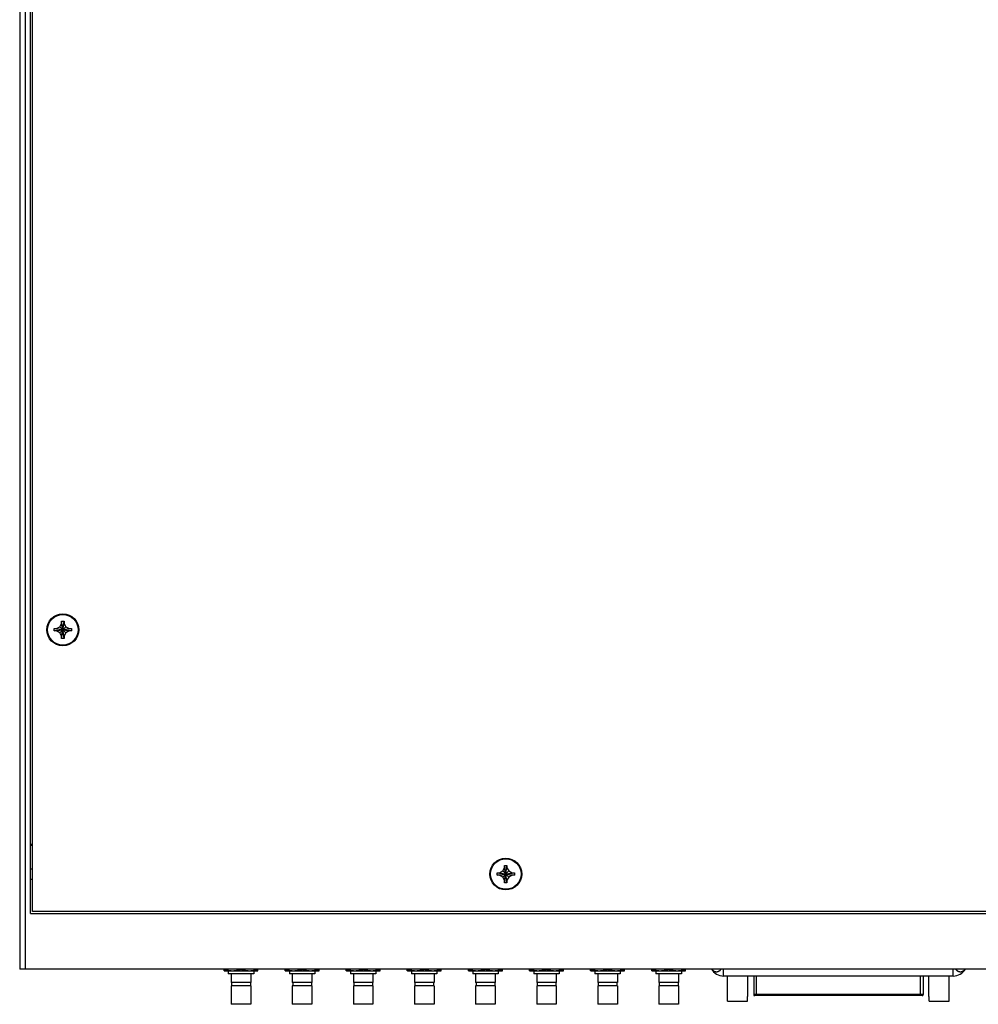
# Model space of a CAD drawing. Header units: inches. Extents: x 0 to 34, y 0 to 22.
# Tile 11 of 24: x 6.4 to 11.7, y 10.9 to 16.4. Entities that reach past the tile are written whole.
import ezdxf

# ---------------------------------------------------------------- set-up
doc = ezdxf.new("R2010")
doc.units = ezdxf.units.IN
doc.header["$LTSCALE"] = 1.87
doc.header["$MEASUREMENT"] = 0
doc.layers.get('0').update_dxf_attribs({"linetype": 'CONTINUOUS'})

msp = doc.modelspace()

# ---------------------------------------------------------------- linework, layer by layer
at = {"color": 7, "linetype": 'CONTINUOUS'}
for p, q in [((6.35627, 18.63983), (6.35627, 11.13983)), ((6.38627, 18.63983), (6.38627, 11.13983)), ((6.41627, 11.44733), (6.41627, 18.33233)), ((6.42752, 11.45858), (6.42752, 18.32108)), ((6.60115, 12.96683), (6.58765, 13.06283)), ((6.58765, 13.04933), (6.58765, 13.06283)), ((6.58765, 12.96683), (6.60115, 13.06283)), ((6.58765, 13.06283), (6.60115, 13.06283)), ((6.60115, 13.06283), (6.60115, 13.04933)), ((6.5464, 13.00808), (6.5464, 13.02158)), ((6.5464, 13.02158), (6.6424, 13.00808)), ((6.5464, 13.02158), (6.5599, 13.02158)), ((6.5464, 13.00808), (6.6424, 13.02158)), ((6.5599, 13.00808), (6.5464, 13.00808)), ((6.5599, 13.02158), (6.57749, 13.03173)), ((6.5599, 13.02158), (6.6289, 13.00808)), ((6.5599, 13.00808), (6.6289, 13.02158)), ((6.57749, 12.99792), (6.5599, 13.00808)), ((6.57749, 13.03173), (6.58765, 13.04933)), ((6.6113, 12.99792), (6.57749, 13.03173)), ((6.57749, 12.99792), (6.6113, 13.03173)), ((6.60115, 12.98033), (6.58765, 13.04933)), ((6.58765, 12.98033), (6.60115, 13.04933)), ((6.60115, 13.04933), (6.6113, 13.03173)), ((6.6113, 13.03173), (6.6289, 13.02158)), ((6.6289, 13.00808), (6.6113, 12.99792)), ((6.6289, 13.02158), (6.6424, 13.02158)), ((6.6424, 13.00808), (6.6289, 13.00808)), ((6.6424, 13.02158), (6.6424, 13.00808)), ((6.58765, 12.98033), (6.57749, 12.99792)), ((6.58765, 12.96683), (6.58765, 12.98033)), ((6.60115, 12.96683), (6.58765, 12.96683)), ((6.6113, 12.99792), (6.60115, 12.98033)), ((6.60115, 12.98033), (6.60115, 12.96683)), ((6.41627, 11.82983), (6.42752, 11.82983)), ((6.42752, 11.82233), (6.41627, 11.82233)), ((9.03452, 11.71283), (9.04802, 11.71283)), ((9.04802, 11.61683), (9.03452, 11.71283)), ((9.03452, 11.69933), (9.03452, 11.71283)), ((9.03452, 11.61683), (9.04802, 11.71283)), ((9.04802, 11.71283), (9.04802, 11.69933)), ((6.41627, 11.69295), (6.42752, 11.69295)), ((8.99327, 11.67158), (9.08927, 11.65808)), ((8.99327, 11.65808), (9.08927, 11.67158)), ((8.99327, 11.67158), (9.00677, 11.67158)), ((8.99327, 11.65808), (8.99327, 11.67158)), ((9.00677, 11.65808), (8.99327, 11.65808)), ((9.00677, 11.67158), (9.02436, 11.68173)), ((9.00677, 11.67158), (9.07577, 11.65808)), ((9.00677, 11.65808), (9.07577, 11.67158)), ((9.02436, 11.64792), (9.00677, 11.65808)), ((9.02436, 11.68173), (9.03452, 11.69933)), ((9.05818, 11.64792), (9.02436, 11.68173)), ((9.02436, 11.64792), (9.05818, 11.68173)), ((9.03452, 11.63033), (9.02436, 11.64792)), ((9.04802, 11.63033), (9.03452, 11.69933)), ((9.03452, 11.63033), (9.04802, 11.69933)), ((9.04802, 11.69933), (9.05818, 11.68173)), ((9.05818, 11.64792), (9.04802, 11.63033)), ((9.05818, 11.68173), (9.07577, 11.67158)), ((9.07577, 11.65808), (9.05818, 11.64792)), ((9.07577, 11.67158), (9.08927, 11.67158)), ((9.08927, 11.65808), (9.07577, 11.65808)), ((9.08927, 11.67158), (9.08927, 11.65808)), ((6.41627, 11.6367), (6.42752, 11.6367)), ((9.03452, 11.61683), (9.03452, 11.63033)), ((9.04802, 11.61683), (9.03452, 11.61683)), ((9.04802, 11.63033), (9.04802, 11.61683)), ((6.41627, 11.44733), (15.34127, 11.44733)), ((15.33002, 11.45858), (6.42752, 11.45858)), ((15.40127, 11.13983), (6.35627, 11.13983)), ((7.48502, 11.13051), (7.48502, 11.13983)), ((7.48577, 11.13008), (7.48502, 11.13051)), ((7.48577, 11.13008), (7.67177, 11.13008)), ((7.50865, 11.13008), (7.50865, 11.1136)), ((7.6489, 11.1136), (7.50865, 11.1136)), ((7.52477, 11.1136), (7.52477, 11.06545)), ((7.57877, 11.13888), (7.57877, 11.13983)), ((7.63277, 11.1136), (7.63277, 11.06545)), ((7.6489, 11.13008), (7.6489, 11.1136)), ((7.67177, 11.13008), (7.67252, 11.13051)), ((7.67252, 11.13051), (7.67252, 11.13983)), ((7.82252, 11.13051), (7.82252, 11.13983)), ((7.82327, 11.13008), (7.82252, 11.13051)), ((7.82327, 11.13008), (8.00927, 11.13008)), ((7.84615, 11.13008), (7.84615, 11.1136)), ((7.9864, 11.1136), (7.84615, 11.1136)), ((7.86227, 11.1136), (7.86227, 11.06545)), ((7.91627, 11.13888), (7.91627, 11.13983)), ((7.97027, 11.1136), (7.97027, 11.06545)), ((7.9864, 11.13008), (7.9864, 11.1136)), ((8.00927, 11.13008), (8.01002, 11.13051)), ((8.01002, 11.13051), (8.01002, 11.13983)), ((8.16002, 11.13051), (8.16002, 11.13983)), ((8.16077, 11.13008), (8.16002, 11.13051)), ((8.16077, 11.13008), (8.34677, 11.13008)), ((8.18365, 11.13008), (8.18365, 11.1136)), ((8.3239, 11.1136), (8.18365, 11.1136)), ((8.19977, 11.1136), (8.19977, 11.06545)), ((8.25377, 11.13888), (8.25377, 11.13983)), ((8.30777, 11.1136), (8.30777, 11.06545)), ((8.3239, 11.13008), (8.3239, 11.1136)), ((8.34677, 11.13008), (8.34752, 11.13051)), ((8.34752, 11.13051), (8.34752, 11.13983)), ((8.49752, 11.13051), (8.49752, 11.13983)), ((8.49827, 11.13008), (8.49752, 11.13051)), ((8.49827, 11.13008), (8.68427, 11.13008)), ((8.52115, 11.13008), (8.52115, 11.1136)), ((8.6614, 11.1136), (8.52115, 11.1136)), ((8.53727, 11.1136), (8.53727, 11.06545)), ((8.59127, 11.13888), (8.59127, 11.13983)), ((8.64527, 11.1136), (8.64527, 11.06545)), ((8.6614, 11.13008), (8.6614, 11.1136)), ((8.68427, 11.13008), (8.68502, 11.13051)), ((8.68502, 11.13051), (8.68502, 11.13983)), ((8.83502, 11.13051), (8.83502, 11.13983)), ((8.83577, 11.13008), (8.83502, 11.13051)), ((8.83577, 11.13008), (9.02177, 11.13008)), ((8.85865, 11.13008), (8.85865, 11.1136)), ((8.9989, 11.1136), (8.85865, 11.1136)), ((8.87477, 11.1136), (8.87477, 11.06545)), ((8.92877, 11.13888), (8.92877, 11.13983)), ((8.98277, 11.1136), (8.98277, 11.06545)), ((8.9989, 11.13008), (8.9989, 11.1136)), ((9.02177, 11.13008), (9.02252, 11.13051)), ((9.02252, 11.13051), (9.02252, 11.13983)), ((9.17252, 11.13051), (9.17252, 11.13983)), ((9.17327, 11.13008), (9.17252, 11.13051)), ((9.17327, 11.13008), (9.35927, 11.13008)), ((9.19615, 11.13008), (9.19615, 11.1136)), ((9.3364, 11.1136), (9.19615, 11.1136)), ((9.21227, 11.1136), (9.21227, 11.06545)), ((9.26627, 11.13888), (9.26627, 11.13983)), ((9.32027, 11.1136), (9.32027, 11.06545)), ((9.3364, 11.13008), (9.3364, 11.1136)), ((9.35927, 11.13008), (9.36002, 11.13051)), ((9.36002, 11.13051), (9.36002, 11.13983)), ((9.51002, 11.13051), (9.51002, 11.13983)), ((9.51077, 11.13008), (9.51002, 11.13051)), ((9.51077, 11.13008), (9.69677, 11.13008)), ((9.53365, 11.13008), (9.53365, 11.1136)), ((9.6739, 11.1136), (9.53365, 11.1136)), ((9.54977, 11.1136), (9.54977, 11.06545)), ((9.60377, 11.13888), (9.60377, 11.13983)), ((9.65777, 11.1136), (9.65777, 11.06545)), ((9.6739, 11.13008), (9.6739, 11.1136)), ((9.69677, 11.13008), (9.69752, 11.13051)), ((9.69752, 11.13051), (9.69752, 11.13983)), ((9.84752, 11.13051), (9.84752, 11.13983)), ((9.84827, 11.13008), (9.84752, 11.13051)), ((9.84827, 11.13008), (10.03427, 11.13008)), ((9.87115, 11.13008), (9.87115, 11.1136)), ((10.0114, 11.1136), (9.87115, 11.1136)), ((9.88727, 11.1136), (9.88727, 11.06545)), ((9.94127, 11.13888), (9.94127, 11.13983)), ((9.99527, 11.1136), (9.99527, 11.06545)), ((10.0114, 11.13008), (10.0114, 11.1136)), ((10.03427, 11.13008), (10.03502, 11.13051)), ((10.03502, 11.13051), (10.03502, 11.13983)), ((10.24465, 11.1012), (10.24465, 11.13983)), ((11.5129, 11.1012), (10.24465, 11.1012)), ((10.26608, 10.98811), (10.26608, 11.1012)), ((10.37828, 10.98811), (10.37828, 11.1012)), ((10.41076, 11.1012), (10.41076, 10.99856)), ((10.42552, 10.99266), (10.42552, 11.1012)), ((11.33202, 10.99266), (11.33202, 11.1012)), ((11.34678, 11.1012), (11.34678, 10.99856)), ((11.37926, 10.98811), (11.37926, 11.1012)), ((11.49147, 10.98811), (11.49147, 11.1012)), ((11.5129, 11.1012), (11.5129, 11.13983)), ((7.63277, 11.06545), (7.52477, 11.06545)), ((7.52702, 11.06545), (7.52702, 11.0461)), ((7.63052, 11.06545), (7.63052, 11.0461)), ((7.97027, 11.06545), (7.86227, 11.06545)), ((7.86452, 11.06545), (7.86452, 11.0461)), ((7.96802, 11.06545), (7.96802, 11.0461)), ((8.30777, 11.06545), (8.19977, 11.06545)), ((8.20202, 11.06545), (8.20202, 11.0461)), ((8.30552, 11.06545), (8.30552, 11.0461)), ((8.64527, 11.06545), (8.53727, 11.06545)), ((8.53952, 11.06545), (8.53952, 11.0461)), ((8.64302, 11.06545), (8.64302, 11.0461)), ((8.98277, 11.06545), (8.87477, 11.06545)), ((8.87702, 11.06545), (8.87702, 11.0461)), ((8.98052, 11.06545), (8.98052, 11.0461)), ((9.32027, 11.06545), (9.21227, 11.06545)), ((9.21452, 11.06545), (9.21452, 11.0461)), ((9.31802, 11.06545), (9.31802, 11.0461)), ((9.65777, 11.06545), (9.54977, 11.06545)), ((9.55202, 11.06545), (9.55202, 11.0461)), ((9.65552, 11.06545), (9.65552, 11.0461)), ((9.99527, 11.06545), (9.88727, 11.06545)), ((9.88952, 11.06545), (9.88952, 11.0461)), ((9.99302, 11.06545), (9.99302, 11.0461)), ((7.63277, 11.0461), (7.52477, 11.0461)), ((7.52477, 11.0461), (7.52477, 10.94485)), ((7.63277, 11.0461), (7.63277, 10.94485)), ((7.97027, 11.0461), (7.86227, 11.0461)), ((7.86227, 11.0461), (7.86227, 10.94485)), ((7.97027, 11.0461), (7.97027, 10.94485)), ((8.30777, 11.0461), (8.19977, 11.0461)), ((8.19977, 11.0461), (8.19977, 10.94485)), ((8.30777, 11.0461), (8.30777, 10.94485)), ((8.64527, 11.0461), (8.53727, 11.0461)), ((8.53727, 11.0461), (8.53727, 10.94485)), ((8.64527, 11.0461), (8.64527, 10.94485)), ((8.98277, 11.0461), (8.87477, 11.0461)), ((8.87477, 11.0461), (8.87477, 10.94485)), ((8.98277, 11.0461), (8.98277, 10.94485)), ((9.32027, 11.0461), (9.21227, 11.0461)), ((9.21227, 11.0461), (9.21227, 10.94485)), ((9.32027, 11.0461), (9.32027, 10.94485)), ((9.65777, 11.0461), (9.54977, 11.0461)), ((9.54977, 11.0461), (9.54977, 10.94485)), ((9.65777, 11.0461), (9.65777, 10.94485)), ((9.99527, 11.0461), (9.88727, 11.0461)), ((9.88727, 11.0461), (9.88727, 10.94485)), ((9.99527, 11.0461), (9.99527, 10.94485)), ((11.34678, 10.99856), (10.41076, 10.99856)), ((11.34087, 10.99266), (10.41667, 10.99266)), ((7.63277, 10.94485), (7.52477, 10.94485)), ((7.97027, 10.94485), (7.86227, 10.94485)), ((8.30777, 10.94485), (8.19977, 10.94485)), ((8.64527, 10.94485), (8.53727, 10.94485)), ((8.98277, 10.94485), (8.87477, 10.94485)), ((9.32027, 10.94485), (9.21227, 10.94485)), ((9.65777, 10.94485), (9.54977, 10.94485)), ((9.99527, 10.94485), (9.88727, 10.94485)), ((10.26608, 10.98811), (10.2669, 10.98811)), ((10.2669, 10.96301), (10.2669, 10.98811)), ((10.2669, 10.96301), (10.37745, 10.96301)), ((10.37745, 10.98811), (10.37828, 10.98811)), ((10.37745, 10.96301), (10.37745, 10.98811)), ((11.37926, 10.98811), (11.38009, 10.98811)), ((11.38009, 10.96301), (11.38009, 10.98811)), ((11.38009, 10.96301), (11.49064, 10.96301)), ((11.49064, 10.98811), (11.49147, 10.98811)), ((11.49064, 10.96301), (11.49064, 10.98811))]:
    msp.add_line(p, q, dxfattribs=at)
for centre, radius in [((6.5944, 13.01483), 0.08812), ((6.5944, 13.01483), 0.08438), ((9.04127, 11.66483), 0.08812), ((9.04127, 11.66483), 0.08438)]:
    msp.add_circle(centre, radius, dxfattribs=at)
for centre, radius, start, end in [((10.24465, 11.17995), 0.07875, 210.63311, 270), ((11.5129, 11.17995), 0.07875, 270, 329.36417), ((10.41667, 10.99856), 0.00591, 180, 270), ((11.34088, 10.99856), 0.00591, 270, 360)]:
    msp.add_arc(centre, radius, start, end, dxfattribs=at)
for points, knots in [([(7.48502, 11.13888), (7.48578, 11.13863), (7.48728, 11.13814), (7.48952, 11.13743), (7.49173, 11.13677), (7.49392, 11.13613), (7.4961, 11.13553), (7.49825, 11.13497), (7.5004, 11.13444), (7.50253, 11.13394), (7.50465, 11.13347), (7.50676, 11.13304), (7.50887, 11.13264), (7.51097, 11.13227), (7.51306, 11.13194), (7.51516, 11.13164), (7.51725, 11.13138), (7.51935, 11.13115), (7.52144, 11.13095), (7.52353, 11.13079), (7.52562, 11.13066), (7.52771, 11.13058), (7.5298, 11.13052), (7.5319, 11.1305), (7.53399, 11.13052), (7.53608, 11.13058), (7.53817, 11.13066), (7.54027, 11.13079), (7.54236, 11.13095), (7.54445, 11.13115), (7.54654, 11.13138), (7.54863, 11.13164), (7.55073, 11.13194), (7.55283, 11.13227), (7.55493, 11.13264), (7.55704, 11.13304), (7.55915, 11.13347), (7.56127, 11.13394), (7.5634, 11.13444), (7.56554, 11.13497), (7.5677, 11.13553), (7.56987, 11.13613), (7.57206, 11.13677), (7.57428, 11.13743), (7.57652, 11.13814), (7.57802, 11.13863), (7.57877, 11.13888)], [0, 0, 0, 0, 0.0249469, 0.0494891, 0.0736646, 0.0975107, 0.1210642, 0.1443581, 0.1674223, 0.190285, 0.2129713, 0.2355058, 0.2579086, 0.2802007, 0.3023981, 0.3245176, 0.3465724, 0.3685747, 0.3905358, 0.4124637, 0.4343681, 0.4562543, 0.4781301, 0.5, 0.5218699, 0.5437457, 0.5656319, 0.5875363, 0.6094642, 0.6314253, 0.6534276, 0.6754824, 0.6976019, 0.7197993, 0.7420914, 0.7644942, 0.7870287, 0.809715, 0.8325777, 0.8556419, 0.8789358, 0.9024893, 0.9263354, 0.9505109, 0.9750531, 1, 1, 1, 1]), ([(7.57877, 11.13888), (7.57953, 11.13863), (7.58103, 11.13814), (7.58327, 11.13743), (7.58548, 11.13677), (7.58767, 11.13613), (7.58985, 11.13553), (7.592, 11.13497), (7.59415, 11.13444), (7.59628, 11.13394), (7.5984, 11.13347), (7.60051, 11.13304), (7.60262, 11.13264), (7.60472, 11.13227), (7.60681, 11.13194), (7.60891, 11.13164), (7.611, 11.13138), (7.6131, 11.13115), (7.61519, 11.13095), (7.61728, 11.13079), (7.61937, 11.13066), (7.62146, 11.13058), (7.62355, 11.13052), (7.62565, 11.1305), (7.62774, 11.13052), (7.62983, 11.13058), (7.63192, 11.13066), (7.63402, 11.13079), (7.63611, 11.13095), (7.6382, 11.13115), (7.64029, 11.13138), (7.64238, 11.13164), (7.64448, 11.13194), (7.64658, 11.13227), (7.64868, 11.13264), (7.65079, 11.13304), (7.6529, 11.13347), (7.65502, 11.13394), (7.65715, 11.13444), (7.65929, 11.13497), (7.66145, 11.13553), (7.66362, 11.13613), (7.66581, 11.13677), (7.66803, 11.13743), (7.67027, 11.13814), (7.67177, 11.13863), (7.67252, 11.13888)], [0, 0, 0, 0, 0.0249469, 0.0494891, 0.0736646, 0.0975107, 0.1210642, 0.1443581, 0.1674223, 0.190285, 0.2129713, 0.2355058, 0.2579086, 0.2802007, 0.3023981, 0.3245176, 0.3465724, 0.3685747, 0.3905358, 0.4124637, 0.4343681, 0.4562543, 0.4781301, 0.5, 0.5218699, 0.5437457, 0.5656319, 0.5875363, 0.6094642, 0.6314253, 0.6534276, 0.6754824, 0.6976019, 0.7197993, 0.7420914, 0.7644942, 0.7870287, 0.809715, 0.8325777, 0.8556419, 0.8789358, 0.9024893, 0.9263354, 0.9505109, 0.9750531, 1, 1, 1, 1]), ([(7.82252, 11.13888), (7.82328, 11.13863), (7.82478, 11.13814), (7.82702, 11.13743), (7.82923, 11.13677), (7.83142, 11.13613), (7.8336, 11.13553), (7.83575, 11.13497), (7.8379, 11.13444), (7.84003, 11.13394), (7.84215, 11.13347), (7.84426, 11.13304), (7.84637, 11.13264), (7.84847, 11.13227), (7.85056, 11.13194), (7.85266, 11.13164), (7.85475, 11.13138), (7.85685, 11.13115), (7.85894, 11.13095), (7.86103, 11.13079), (7.86312, 11.13066), (7.86521, 11.13058), (7.8673, 11.13052), (7.8694, 11.1305), (7.87149, 11.13052), (7.87358, 11.13058), (7.87567, 11.13066), (7.87777, 11.13079), (7.87986, 11.13095), (7.88195, 11.13115), (7.88404, 11.13138), (7.88613, 11.13164), (7.88823, 11.13194), (7.89033, 11.13227), (7.89243, 11.13264), (7.89454, 11.13304), (7.89665, 11.13347), (7.89877, 11.13394), (7.9009, 11.13444), (7.90304, 11.13497), (7.9052, 11.13553), (7.90737, 11.13613), (7.90956, 11.13677), (7.91178, 11.13743), (7.91402, 11.13814), (7.91552, 11.13863), (7.91627, 11.13888)], [0, 0, 0, 0, 0.0249469, 0.0494891, 0.0736646, 0.0975107, 0.1210642, 0.1443581, 0.1674223, 0.190285, 0.2129713, 0.2355058, 0.2579086, 0.2802007, 0.3023981, 0.3245176, 0.3465724, 0.3685747, 0.3905358, 0.4124637, 0.4343681, 0.4562543, 0.4781301, 0.5, 0.5218699, 0.5437457, 0.5656319, 0.5875363, 0.6094642, 0.6314253, 0.6534276, 0.6754824, 0.6976019, 0.7197993, 0.7420914, 0.7644942, 0.7870287, 0.809715, 0.8325777, 0.8556419, 0.8789358, 0.9024893, 0.9263354, 0.9505109, 0.9750531, 1, 1, 1, 1]), ([(7.91627, 11.13888), (7.91703, 11.13863), (7.91853, 11.13814), (7.92077, 11.13743), (7.92298, 11.13677), (7.92517, 11.13613), (7.92735, 11.13553), (7.9295, 11.13497), (7.93165, 11.13444), (7.93378, 11.13394), (7.9359, 11.13347), (7.93801, 11.13304), (7.94012, 11.13264), (7.94222, 11.13227), (7.94431, 11.13194), (7.94641, 11.13164), (7.9485, 11.13138), (7.9506, 11.13115), (7.95269, 11.13095), (7.95478, 11.13079), (7.95687, 11.13066), (7.95896, 11.13058), (7.96105, 11.13052), (7.96315, 11.1305), (7.96524, 11.13052), (7.96733, 11.13058), (7.96942, 11.13066), (7.97152, 11.13079), (7.97361, 11.13095), (7.9757, 11.13115), (7.97779, 11.13138), (7.97988, 11.13164), (7.98198, 11.13194), (7.98408, 11.13227), (7.98618, 11.13264), (7.98829, 11.13304), (7.9904, 11.13347), (7.99252, 11.13394), (7.99465, 11.13444), (7.99679, 11.13497), (7.99895, 11.13553), (8.00112, 11.13613), (8.00331, 11.13677), (8.00553, 11.13743), (8.00777, 11.13814), (8.00927, 11.13863), (8.01002, 11.13888)], [0, 0, 0, 0, 0.0249469, 0.0494891, 0.0736646, 0.0975107, 0.1210642, 0.1443581, 0.1674223, 0.190285, 0.2129713, 0.2355058, 0.2579086, 0.2802007, 0.3023981, 0.3245176, 0.3465724, 0.3685747, 0.3905358, 0.4124637, 0.4343681, 0.4562543, 0.4781301, 0.5, 0.5218699, 0.5437457, 0.5656319, 0.5875363, 0.6094642, 0.6314253, 0.6534276, 0.6754824, 0.6976019, 0.7197993, 0.7420914, 0.7644942, 0.7870287, 0.809715, 0.8325777, 0.8556419, 0.8789358, 0.9024893, 0.9263354, 0.9505109, 0.9750531, 1, 1, 1, 1]), ([(8.16002, 11.13888), (8.16078, 11.13863), (8.16228, 11.13814), (8.16452, 11.13743), (8.16673, 11.13677), (8.16892, 11.13613), (8.1711, 11.13553), (8.17325, 11.13497), (8.1754, 11.13444), (8.17753, 11.13394), (8.17965, 11.13347), (8.18176, 11.13304), (8.18387, 11.13264), (8.18597, 11.13227), (8.18806, 11.13194), (8.19016, 11.13164), (8.19225, 11.13138), (8.19435, 11.13115), (8.19644, 11.13095), (8.19853, 11.13079), (8.20062, 11.13066), (8.20271, 11.13058), (8.2048, 11.13052), (8.2069, 11.1305), (8.20899, 11.13052), (8.21108, 11.13058), (8.21317, 11.13066), (8.21527, 11.13079), (8.21736, 11.13095), (8.21945, 11.13115), (8.22154, 11.13138), (8.22363, 11.13164), (8.22573, 11.13194), (8.22783, 11.13227), (8.22993, 11.13264), (8.23204, 11.13304), (8.23415, 11.13347), (8.23627, 11.13394), (8.2384, 11.13444), (8.24054, 11.13497), (8.2427, 11.13553), (8.24487, 11.13613), (8.24706, 11.13677), (8.24928, 11.13743), (8.25152, 11.13814), (8.25302, 11.13863), (8.25377, 11.13888)], [0, 0, 0, 0, 0.0249469, 0.0494891, 0.0736646, 0.0975107, 0.1210642, 0.1443581, 0.1674223, 0.190285, 0.2129713, 0.2355058, 0.2579086, 0.2802007, 0.3023981, 0.3245176, 0.3465724, 0.3685747, 0.3905358, 0.4124637, 0.4343681, 0.4562543, 0.4781301, 0.5, 0.5218699, 0.5437457, 0.5656319, 0.5875363, 0.6094642, 0.6314253, 0.6534276, 0.6754824, 0.6976019, 0.7197993, 0.7420914, 0.7644942, 0.7870287, 0.809715, 0.8325777, 0.8556419, 0.8789358, 0.9024893, 0.9263354, 0.9505109, 0.9750531, 1, 1, 1, 1]), ([(8.25377, 11.13888), (8.25453, 11.13863), (8.25603, 11.13814), (8.25827, 11.13743), (8.26048, 11.13677), (8.26267, 11.13613), (8.26485, 11.13553), (8.267, 11.13497), (8.26915, 11.13444), (8.27128, 11.13394), (8.2734, 11.13347), (8.27551, 11.13304), (8.27762, 11.13264), (8.27972, 11.13227), (8.28181, 11.13194), (8.28391, 11.13164), (8.286, 11.13138), (8.2881, 11.13115), (8.29019, 11.13095), (8.29228, 11.13079), (8.29437, 11.13066), (8.29646, 11.13058), (8.29855, 11.13052), (8.30065, 11.1305), (8.30274, 11.13052), (8.30483, 11.13058), (8.30692, 11.13066), (8.30902, 11.13079), (8.31111, 11.13095), (8.3132, 11.13115), (8.31529, 11.13138), (8.31738, 11.13164), (8.31948, 11.13194), (8.32158, 11.13227), (8.32368, 11.13264), (8.32579, 11.13304), (8.3279, 11.13347), (8.33002, 11.13394), (8.33215, 11.13444), (8.33429, 11.13497), (8.33645, 11.13553), (8.33862, 11.13613), (8.34081, 11.13677), (8.34303, 11.13743), (8.34527, 11.13814), (8.34677, 11.13863), (8.34752, 11.13888)], [0, 0, 0, 0, 0.0249469, 0.0494891, 0.0736646, 0.0975107, 0.1210642, 0.1443581, 0.1674223, 0.190285, 0.2129713, 0.2355058, 0.2579086, 0.2802007, 0.3023981, 0.3245176, 0.3465724, 0.3685747, 0.3905358, 0.4124637, 0.4343681, 0.4562543, 0.4781301, 0.5, 0.5218699, 0.5437457, 0.5656319, 0.5875363, 0.6094642, 0.6314253, 0.6534276, 0.6754824, 0.6976019, 0.7197993, 0.7420914, 0.7644942, 0.7870287, 0.809715, 0.8325777, 0.8556419, 0.8789358, 0.9024893, 0.9263354, 0.9505109, 0.9750531, 1, 1, 1, 1]), ([(8.49752, 11.13888), (8.49828, 11.13863), (8.49978, 11.13814), (8.50202, 11.13743), (8.50423, 11.13677), (8.50642, 11.13613), (8.5086, 11.13553), (8.51075, 11.13497), (8.5129, 11.13444), (8.51503, 11.13394), (8.51715, 11.13347), (8.51926, 11.13304), (8.52137, 11.13264), (8.52347, 11.13227), (8.52556, 11.13194), (8.52766, 11.13164), (8.52975, 11.13138), (8.53185, 11.13115), (8.53394, 11.13095), (8.53603, 11.13079), (8.53812, 11.13066), (8.54021, 11.13058), (8.5423, 11.13052), (8.5444, 11.1305), (8.54649, 11.13052), (8.54858, 11.13058), (8.55067, 11.13066), (8.55277, 11.13079), (8.55486, 11.13095), (8.55695, 11.13115), (8.55904, 11.13138), (8.56113, 11.13164), (8.56323, 11.13194), (8.56533, 11.13227), (8.56743, 11.13264), (8.56954, 11.13304), (8.57165, 11.13347), (8.57377, 11.13394), (8.5759, 11.13444), (8.57804, 11.13497), (8.5802, 11.13553), (8.58237, 11.13613), (8.58456, 11.13677), (8.58678, 11.13743), (8.58902, 11.13814), (8.59052, 11.13863), (8.59127, 11.13888)], [0, 0, 0, 0, 0.0249469, 0.0494891, 0.0736646, 0.0975107, 0.1210642, 0.1443581, 0.1674223, 0.190285, 0.2129713, 0.2355058, 0.2579086, 0.2802007, 0.3023981, 0.3245176, 0.3465724, 0.3685747, 0.3905358, 0.4124637, 0.4343681, 0.4562543, 0.4781301, 0.5, 0.5218699, 0.5437457, 0.5656319, 0.5875363, 0.6094642, 0.6314253, 0.6534276, 0.6754824, 0.6976019, 0.7197993, 0.7420914, 0.7644942, 0.7870287, 0.809715, 0.8325777, 0.8556419, 0.8789358, 0.9024893, 0.9263354, 0.9505109, 0.9750531, 1, 1, 1, 1]), ([(8.59127, 11.13888), (8.59203, 11.13863), (8.59353, 11.13814), (8.59577, 11.13743), (8.59798, 11.13677), (8.60017, 11.13613), (8.60235, 11.13553), (8.6045, 11.13497), (8.60665, 11.13444), (8.60878, 11.13394), (8.6109, 11.13347), (8.61301, 11.13304), (8.61512, 11.13264), (8.61722, 11.13227), (8.61931, 11.13194), (8.62141, 11.13164), (8.6235, 11.13138), (8.6256, 11.13115), (8.62769, 11.13095), (8.62978, 11.13079), (8.63187, 11.13066), (8.63396, 11.13058), (8.63605, 11.13052), (8.63815, 11.1305), (8.64024, 11.13052), (8.64233, 11.13058), (8.64442, 11.13066), (8.64652, 11.13079), (8.64861, 11.13095), (8.6507, 11.13115), (8.65279, 11.13138), (8.65488, 11.13164), (8.65698, 11.13194), (8.65908, 11.13227), (8.66118, 11.13264), (8.66329, 11.13304), (8.6654, 11.13347), (8.66752, 11.13394), (8.66965, 11.13444), (8.67179, 11.13497), (8.67395, 11.13553), (8.67612, 11.13613), (8.67831, 11.13677), (8.68053, 11.13743), (8.68277, 11.13814), (8.68427, 11.13863), (8.68502, 11.13888)], [0, 0, 0, 0, 0.0249469, 0.0494891, 0.0736646, 0.0975107, 0.1210642, 0.1443581, 0.1674223, 0.190285, 0.2129713, 0.2355058, 0.2579086, 0.2802007, 0.3023981, 0.3245176, 0.3465724, 0.3685747, 0.3905358, 0.4124637, 0.4343681, 0.4562543, 0.4781301, 0.5, 0.5218699, 0.5437457, 0.5656319, 0.5875363, 0.6094642, 0.6314253, 0.6534276, 0.6754824, 0.6976019, 0.7197993, 0.7420914, 0.7644942, 0.7870287, 0.809715, 0.8325777, 0.8556419, 0.8789358, 0.9024893, 0.9263354, 0.9505109, 0.9750531, 1, 1, 1, 1]), ([(8.83502, 11.13888), (8.83578, 11.13863), (8.83728, 11.13814), (8.83952, 11.13743), (8.84173, 11.13677), (8.84392, 11.13613), (8.8461, 11.13553), (8.84825, 11.13497), (8.8504, 11.13444), (8.85253, 11.13394), (8.85465, 11.13347), (8.85676, 11.13304), (8.85887, 11.13264), (8.86097, 11.13227), (8.86306, 11.13194), (8.86516, 11.13164), (8.86725, 11.13138), (8.86935, 11.13115), (8.87144, 11.13095), (8.87353, 11.13079), (8.87562, 11.13066), (8.87771, 11.13058), (8.8798, 11.13052), (8.8819, 11.1305), (8.88399, 11.13052), (8.88608, 11.13058), (8.88817, 11.13066), (8.89027, 11.13079), (8.89236, 11.13095), (8.89445, 11.13115), (8.89654, 11.13138), (8.89863, 11.13164), (8.90073, 11.13194), (8.90283, 11.13227), (8.90493, 11.13264), (8.90704, 11.13304), (8.90915, 11.13347), (8.91127, 11.13394), (8.9134, 11.13444), (8.91554, 11.13497), (8.9177, 11.13553), (8.91987, 11.13613), (8.92206, 11.13677), (8.92428, 11.13743), (8.92652, 11.13814), (8.92802, 11.13863), (8.92877, 11.13888)], [0, 0, 0, 0, 0.0249469, 0.0494891, 0.0736646, 0.0975107, 0.1210642, 0.1443581, 0.1674223, 0.190285, 0.2129713, 0.2355058, 0.2579086, 0.2802007, 0.3023981, 0.3245176, 0.3465724, 0.3685747, 0.3905358, 0.4124637, 0.4343681, 0.4562543, 0.4781301, 0.5, 0.5218699, 0.5437457, 0.5656319, 0.5875363, 0.6094642, 0.6314253, 0.6534276, 0.6754824, 0.6976019, 0.7197993, 0.7420914, 0.7644942, 0.7870287, 0.809715, 0.8325777, 0.8556419, 0.8789358, 0.9024893, 0.9263354, 0.9505109, 0.9750531, 1, 1, 1, 1]), ([(8.92877, 11.13888), (8.92953, 11.13863), (8.93103, 11.13814), (8.93327, 11.13743), (8.93548, 11.13677), (8.93767, 11.13613), (8.93985, 11.13553), (8.942, 11.13497), (8.94415, 11.13444), (8.94628, 11.13394), (8.9484, 11.13347), (8.95051, 11.13304), (8.95262, 11.13264), (8.95472, 11.13227), (8.95681, 11.13194), (8.95891, 11.13164), (8.961, 11.13138), (8.9631, 11.13115), (8.96519, 11.13095), (8.96728, 11.13079), (8.96937, 11.13066), (8.97146, 11.13058), (8.97355, 11.13052), (8.97565, 11.1305), (8.97774, 11.13052), (8.97983, 11.13058), (8.98192, 11.13066), (8.98402, 11.13079), (8.98611, 11.13095), (8.9882, 11.13115), (8.99029, 11.13138), (8.99238, 11.13164), (8.99448, 11.13194), (8.99658, 11.13227), (8.99868, 11.13264), (9.00079, 11.13304), (9.0029, 11.13347), (9.00502, 11.13394), (9.00715, 11.13444), (9.00929, 11.13497), (9.01145, 11.13553), (9.01362, 11.13613), (9.01581, 11.13677), (9.01803, 11.13743), (9.02027, 11.13814), (9.02177, 11.13863), (9.02252, 11.13888)], [0, 0, 0, 0, 0.0249469, 0.0494891, 0.0736646, 0.0975107, 0.1210642, 0.1443581, 0.1674223, 0.190285, 0.2129713, 0.2355058, 0.2579086, 0.2802007, 0.3023981, 0.3245176, 0.3465724, 0.3685747, 0.3905358, 0.4124637, 0.4343681, 0.4562543, 0.4781301, 0.5, 0.5218699, 0.5437457, 0.5656319, 0.5875363, 0.6094642, 0.6314253, 0.6534276, 0.6754824, 0.6976019, 0.7197993, 0.7420914, 0.7644942, 0.7870287, 0.809715, 0.8325777, 0.8556419, 0.8789358, 0.9024893, 0.9263354, 0.9505109, 0.9750531, 1, 1, 1, 1]), ([(9.17252, 11.13888), (9.17328, 11.13863), (9.17478, 11.13814), (9.17702, 11.13743), (9.17923, 11.13677), (9.18142, 11.13613), (9.1836, 11.13553), (9.18575, 11.13497), (9.1879, 11.13444), (9.19003, 11.13394), (9.19215, 11.13347), (9.19426, 11.13304), (9.19637, 11.13264), (9.19847, 11.13227), (9.20056, 11.13194), (9.20266, 11.13164), (9.20475, 11.13138), (9.20685, 11.13115), (9.20894, 11.13095), (9.21103, 11.13079), (9.21312, 11.13066), (9.21521, 11.13058), (9.2173, 11.13052), (9.2194, 11.1305), (9.22149, 11.13052), (9.22358, 11.13058), (9.22567, 11.13066), (9.22777, 11.13079), (9.22986, 11.13095), (9.23195, 11.13115), (9.23404, 11.13138), (9.23613, 11.13164), (9.23823, 11.13194), (9.24033, 11.13227), (9.24243, 11.13264), (9.24454, 11.13304), (9.24665, 11.13347), (9.24877, 11.13394), (9.2509, 11.13444), (9.25304, 11.13497), (9.2552, 11.13553), (9.25737, 11.13613), (9.25956, 11.13677), (9.26178, 11.13743), (9.26402, 11.13814), (9.26552, 11.13863), (9.26627, 11.13888)], [0, 0, 0, 0, 0.0249469, 0.0494891, 0.0736646, 0.0975107, 0.1210642, 0.1443581, 0.1674223, 0.190285, 0.2129713, 0.2355058, 0.2579086, 0.2802007, 0.3023981, 0.3245176, 0.3465724, 0.3685747, 0.3905358, 0.4124637, 0.4343681, 0.4562543, 0.4781301, 0.5, 0.5218699, 0.5437457, 0.5656319, 0.5875363, 0.6094642, 0.6314253, 0.6534276, 0.6754824, 0.6976019, 0.7197993, 0.7420914, 0.7644942, 0.7870287, 0.809715, 0.8325777, 0.8556419, 0.8789358, 0.9024893, 0.9263354, 0.9505109, 0.9750531, 1, 1, 1, 1]), ([(9.26627, 11.13888), (9.26703, 11.13863), (9.26853, 11.13814), (9.27077, 11.13743), (9.27298, 11.13677), (9.27517, 11.13613), (9.27735, 11.13553), (9.2795, 11.13497), (9.28165, 11.13444), (9.28378, 11.13394), (9.2859, 11.13347), (9.28801, 11.13304), (9.29012, 11.13264), (9.29222, 11.13227), (9.29431, 11.13194), (9.29641, 11.13164), (9.2985, 11.13138), (9.3006, 11.13115), (9.30269, 11.13095), (9.30478, 11.13079), (9.30687, 11.13066), (9.30896, 11.13058), (9.31105, 11.13052), (9.31315, 11.1305), (9.31524, 11.13052), (9.31733, 11.13058), (9.31942, 11.13066), (9.32152, 11.13079), (9.32361, 11.13095), (9.3257, 11.13115), (9.32779, 11.13138), (9.32988, 11.13164), (9.33198, 11.13194), (9.33408, 11.13227), (9.33618, 11.13264), (9.33829, 11.13304), (9.3404, 11.13347), (9.34252, 11.13394), (9.34465, 11.13444), (9.34679, 11.13497), (9.34895, 11.13553), (9.35112, 11.13613), (9.35331, 11.13677), (9.35553, 11.13743), (9.35777, 11.13814), (9.35927, 11.13863), (9.36002, 11.13888)], [0, 0, 0, 0, 0.0249469, 0.0494891, 0.0736646, 0.0975107, 0.1210642, 0.1443581, 0.1674223, 0.190285, 0.2129713, 0.2355058, 0.2579086, 0.2802007, 0.3023981, 0.3245176, 0.3465724, 0.3685747, 0.3905358, 0.4124637, 0.4343681, 0.4562543, 0.4781301, 0.5, 0.5218699, 0.5437457, 0.5656319, 0.5875363, 0.6094642, 0.6314253, 0.6534276, 0.6754824, 0.6976019, 0.7197993, 0.7420914, 0.7644942, 0.7870287, 0.809715, 0.8325777, 0.8556419, 0.8789358, 0.9024893, 0.9263354, 0.9505109, 0.9750531, 1, 1, 1, 1]), ([(9.51002, 11.13888), (9.51078, 11.13863), (9.51228, 11.13814), (9.51452, 11.13743), (9.51673, 11.13677), (9.51892, 11.13613), (9.5211, 11.13553), (9.52325, 11.13497), (9.5254, 11.13444), (9.52753, 11.13394), (9.52965, 11.13347), (9.53176, 11.13304), (9.53387, 11.13264), (9.53597, 11.13227), (9.53806, 11.13194), (9.54016, 11.13164), (9.54225, 11.13138), (9.54435, 11.13115), (9.54644, 11.13095), (9.54853, 11.13079), (9.55062, 11.13066), (9.55271, 11.13058), (9.5548, 11.13052), (9.5569, 11.1305), (9.55899, 11.13052), (9.56108, 11.13058), (9.56317, 11.13066), (9.56527, 11.13079), (9.56736, 11.13095), (9.56945, 11.13115), (9.57154, 11.13138), (9.57363, 11.13164), (9.57573, 11.13194), (9.57783, 11.13227), (9.57993, 11.13264), (9.58204, 11.13304), (9.58415, 11.13347), (9.58627, 11.13394), (9.5884, 11.13444), (9.59054, 11.13497), (9.5927, 11.13553), (9.59487, 11.13613), (9.59706, 11.13677), (9.59928, 11.13743), (9.60152, 11.13814), (9.60302, 11.13863), (9.60377, 11.13888)], [0, 0, 0, 0, 0.0249469, 0.0494891, 0.0736646, 0.0975107, 0.1210642, 0.1443581, 0.1674223, 0.190285, 0.2129713, 0.2355058, 0.2579086, 0.2802007, 0.3023981, 0.3245176, 0.3465724, 0.3685747, 0.3905358, 0.4124637, 0.4343681, 0.4562543, 0.4781301, 0.5, 0.5218699, 0.5437457, 0.5656319, 0.5875363, 0.6094642, 0.6314253, 0.6534276, 0.6754824, 0.6976019, 0.7197993, 0.7420914, 0.7644942, 0.7870287, 0.809715, 0.8325777, 0.8556419, 0.8789358, 0.9024893, 0.9263354, 0.9505109, 0.9750531, 1, 1, 1, 1]), ([(9.60377, 11.13888), (9.60453, 11.13863), (9.60603, 11.13814), (9.60827, 11.13743), (9.61048, 11.13677), (9.61267, 11.13613), (9.61485, 11.13553), (9.617, 11.13497), (9.61915, 11.13444), (9.62128, 11.13394), (9.6234, 11.13347), (9.62551, 11.13304), (9.62762, 11.13264), (9.62972, 11.13227), (9.63181, 11.13194), (9.63391, 11.13164), (9.636, 11.13138), (9.6381, 11.13115), (9.64019, 11.13095), (9.64228, 11.13079), (9.64437, 11.13066), (9.64646, 11.13058), (9.64855, 11.13052), (9.65065, 11.1305), (9.65274, 11.13052), (9.65483, 11.13058), (9.65692, 11.13066), (9.65902, 11.13079), (9.66111, 11.13095), (9.6632, 11.13115), (9.66529, 11.13138), (9.66738, 11.13164), (9.66948, 11.13194), (9.67158, 11.13227), (9.67368, 11.13264), (9.67579, 11.13304), (9.6779, 11.13347), (9.68002, 11.13394), (9.68215, 11.13444), (9.68429, 11.13497), (9.68645, 11.13553), (9.68862, 11.13613), (9.69081, 11.13677), (9.69303, 11.13743), (9.69527, 11.13814), (9.69677, 11.13863), (9.69752, 11.13888)], [0, 0, 0, 0, 0.0249469, 0.0494891, 0.0736646, 0.0975107, 0.1210642, 0.1443581, 0.1674223, 0.190285, 0.2129713, 0.2355058, 0.2579086, 0.2802007, 0.3023981, 0.3245176, 0.3465724, 0.3685747, 0.3905358, 0.4124637, 0.4343681, 0.4562543, 0.4781301, 0.5, 0.5218699, 0.5437457, 0.5656319, 0.5875363, 0.6094642, 0.6314253, 0.6534276, 0.6754824, 0.6976019, 0.7197993, 0.7420914, 0.7644942, 0.7870287, 0.809715, 0.8325777, 0.8556419, 0.8789358, 0.9024893, 0.9263354, 0.9505109, 0.9750531, 1, 1, 1, 1]), ([(9.84752, 11.13888), (9.84828, 11.13863), (9.84978, 11.13814), (9.85202, 11.13743), (9.85423, 11.13677), (9.85642, 11.13613), (9.8586, 11.13553), (9.86075, 11.13497), (9.8629, 11.13444), (9.86503, 11.13394), (9.86715, 11.13347), (9.86926, 11.13304), (9.87137, 11.13264), (9.87347, 11.13227), (9.87556, 11.13194), (9.87766, 11.13164), (9.87975, 11.13138), (9.88185, 11.13115), (9.88394, 11.13095), (9.88603, 11.13079), (9.88812, 11.13066), (9.89021, 11.13058), (9.8923, 11.13052), (9.8944, 11.1305), (9.89649, 11.13052), (9.89858, 11.13058), (9.90067, 11.13066), (9.90277, 11.13079), (9.90486, 11.13095), (9.90695, 11.13115), (9.90904, 11.13138), (9.91113, 11.13164), (9.91323, 11.13194), (9.91533, 11.13227), (9.91743, 11.13264), (9.91954, 11.13304), (9.92165, 11.13347), (9.92377, 11.13394), (9.9259, 11.13444), (9.92804, 11.13497), (9.9302, 11.13553), (9.93237, 11.13613), (9.93456, 11.13677), (9.93678, 11.13743), (9.93902, 11.13814), (9.94052, 11.13863), (9.94127, 11.13888)], [0, 0, 0, 0, 0.0249469, 0.0494891, 0.0736646, 0.0975107, 0.1210642, 0.1443581, 0.1674223, 0.190285, 0.2129713, 0.2355058, 0.2579086, 0.2802007, 0.3023981, 0.3245176, 0.3465724, 0.3685747, 0.3905358, 0.4124637, 0.4343681, 0.4562543, 0.4781301, 0.5, 0.5218699, 0.5437457, 0.5656319, 0.5875363, 0.6094642, 0.6314253, 0.6534276, 0.6754824, 0.6976019, 0.7197993, 0.7420914, 0.7644942, 0.7870287, 0.809715, 0.8325777, 0.8556419, 0.8789358, 0.9024893, 0.9263354, 0.9505109, 0.9750531, 1, 1, 1, 1]), ([(9.94127, 11.13888), (9.94203, 11.13863), (9.94353, 11.13814), (9.94577, 11.13743), (9.94798, 11.13677), (9.95017, 11.13613), (9.95235, 11.13553), (9.9545, 11.13497), (9.95665, 11.13444), (9.95878, 11.13394), (9.9609, 11.13347), (9.96301, 11.13304), (9.96512, 11.13264), (9.96722, 11.13227), (9.96931, 11.13194), (9.97141, 11.13164), (9.9735, 11.13138), (9.9756, 11.13115), (9.97769, 11.13095), (9.97978, 11.13079), (9.98187, 11.13066), (9.98396, 11.13058), (9.98605, 11.13052), (9.98815, 11.1305), (9.99024, 11.13052), (9.99233, 11.13058), (9.99442, 11.13066), (9.99652, 11.13079), (9.99861, 11.13095), (10.0007, 11.13115), (10.00279, 11.13138), (10.00488, 11.13164), (10.00698, 11.13194), (10.00908, 11.13227), (10.01118, 11.13264), (10.01329, 11.13304), (10.0154, 11.13347), (10.01752, 11.13394), (10.01965, 11.13444), (10.02179, 11.13497), (10.02395, 11.13553), (10.02612, 11.13613), (10.02831, 11.13677), (10.03053, 11.13743), (10.03277, 11.13814), (10.03427, 11.13863), (10.03502, 11.13888)], [0, 0, 0, 0, 0.0249469, 0.0494891, 0.0736646, 0.0975107, 0.1210642, 0.1443581, 0.1674223, 0.190285, 0.2129713, 0.2355058, 0.2579086, 0.2802007, 0.3023981, 0.3245176, 0.3465724, 0.3685747, 0.3905358, 0.4124637, 0.4343681, 0.4562543, 0.4781301, 0.5, 0.5218699, 0.5437457, 0.5656319, 0.5875363, 0.6094642, 0.6314253, 0.6534276, 0.6754824, 0.6976019, 0.7197993, 0.7420914, 0.7644942, 0.7870287, 0.809715, 0.8325777, 0.8556419, 0.8789358, 0.9024893, 0.9263354, 0.9505109, 0.9750531, 1, 1, 1, 1]), ([(10.17813, 11.13982), (10.17831, 11.13958), (10.17881, 11.13894), (10.17963, 11.13792), (10.18062, 11.13678), (10.18162, 11.1357), (10.18263, 11.13468), (10.18364, 11.13373), (10.18465, 11.13284), (10.18566, 11.13201), (10.18669, 11.13122), (10.18776, 11.13046), (10.18887, 11.12973), (10.19003, 11.12903), (10.19121, 11.12838), (10.19241, 11.12778), (10.19363, 11.12724), (10.19486, 11.12675), (10.1961, 11.12633), (10.19735, 11.12595), (10.19861, 11.12564), (10.19987, 11.12539), (10.20115, 11.12519), (10.20243, 11.12505), (10.20372, 11.12497), (10.20502, 11.12495), (10.20631, 11.12499), (10.2076, 11.12509), (10.20889, 11.12525), (10.21018, 11.12547), (10.21146, 11.12575), (10.21273, 11.12609), (10.21399, 11.12649), (10.21525, 11.12694), (10.21649, 11.12745), (10.21772, 11.12802), (10.21893, 11.12865), (10.22013, 11.12932), (10.22131, 11.13006), (10.22248, 11.13085), (10.22363, 11.13169), (10.22477, 11.13259), (10.22588, 11.13354), (10.22697, 11.13454), (10.22804, 11.13559), (10.22909, 11.1367), (10.2301, 11.13784), (10.23097, 11.13889), (10.2315, 11.13956), (10.23171, 11.13982)], [0, 0, 0, 0, 0.014123, 0.0382717, 0.0620279, 0.0852826, 0.1079091, 0.1297436, 0.1507816, 0.1713129, 0.1916737, 0.2122386, 0.2332592, 0.2545303, 0.2757887, 0.296947, 0.3179643, 0.3388034, 0.3594495, 0.379934, 0.4003142, 0.420646, 0.4409684, 0.4612916, 0.4816206, 0.5019618, 0.5223251, 0.5427271, 0.5631844, 0.5837131, 0.6043292, 0.6250494, 0.6458894, 0.6668639, 0.6879892, 0.7092853, 0.7307719, 0.7524693, 0.7743951, 0.7965737, 0.8190251, 0.8417684, 0.8648109, 0.8881481, 0.9117711, 0.9356666, 0.9598237, 0.9842336, 1, 1, 1, 1]), ([(11.52584, 11.13982), (11.52604, 11.13956), (11.52657, 11.13889), (11.52744, 11.13784), (11.52846, 11.1367), (11.52951, 11.13559), (11.53058, 11.13454), (11.53167, 11.13354), (11.53278, 11.13259), (11.53392, 11.13169), (11.53506, 11.13085), (11.53623, 11.13006), (11.53741, 11.12932), (11.53861, 11.12865), (11.53983, 11.12802), (11.54106, 11.12745), (11.5423, 11.12694), (11.54355, 11.12649), (11.54482, 11.12609), (11.54609, 11.12575), (11.54737, 11.12547), (11.54865, 11.12525), (11.54994, 11.12509), (11.55124, 11.12499), (11.55253, 11.12495), (11.55382, 11.12497), (11.55511, 11.12505), (11.5564, 11.12519), (11.55767, 11.12539), (11.55894, 11.12564), (11.5602, 11.12596), (11.56144, 11.12633), (11.56269, 11.12676), (11.56392, 11.12724), (11.56514, 11.12778), (11.56634, 11.12838), (11.56752, 11.12903), (11.56867, 11.12973), (11.56979, 11.13046), (11.57085, 11.13122), (11.57188, 11.13201), (11.5729, 11.13284), (11.5739, 11.13373), (11.57491, 11.13468), (11.57592, 11.1357), (11.57693, 11.13679), (11.57792, 11.13793), (11.57874, 11.13895), (11.57923, 11.13959), (11.57941, 11.13982)], [0, 0, 0, 0, 0.0157323, 0.0401635, 0.0643488, 0.0882736, 0.1119219, 0.1352763, 0.1583241, 0.1810579, 0.2034881, 0.2256419, 0.2475483, 0.2692362, 0.290726, 0.3120314, 0.3331665, 0.3541462, 0.3749865, 0.3957043, 0.4163174, 0.4368448, 0.4573025, 0.4777061, 0.4980716, 0.518415, 0.5387458, 0.5590701, 0.5793927, 0.5997236, 0.6201025, 0.6405865, 0.661234, 0.6820775, 0.7031013, 0.7242669, 0.7455324, 0.7668075, 0.7878211, 0.8083608, 0.8286858, 0.8491839, 0.8702113, 0.8920777, 0.9147641, 0.9380696, 0.9618545, 0.9860128, 1, 1, 1, 1])]:
    msp.add_open_spline(points, degree=3, knots=knots, dxfattribs=at)

doc.saveas('drawing.dxf')
